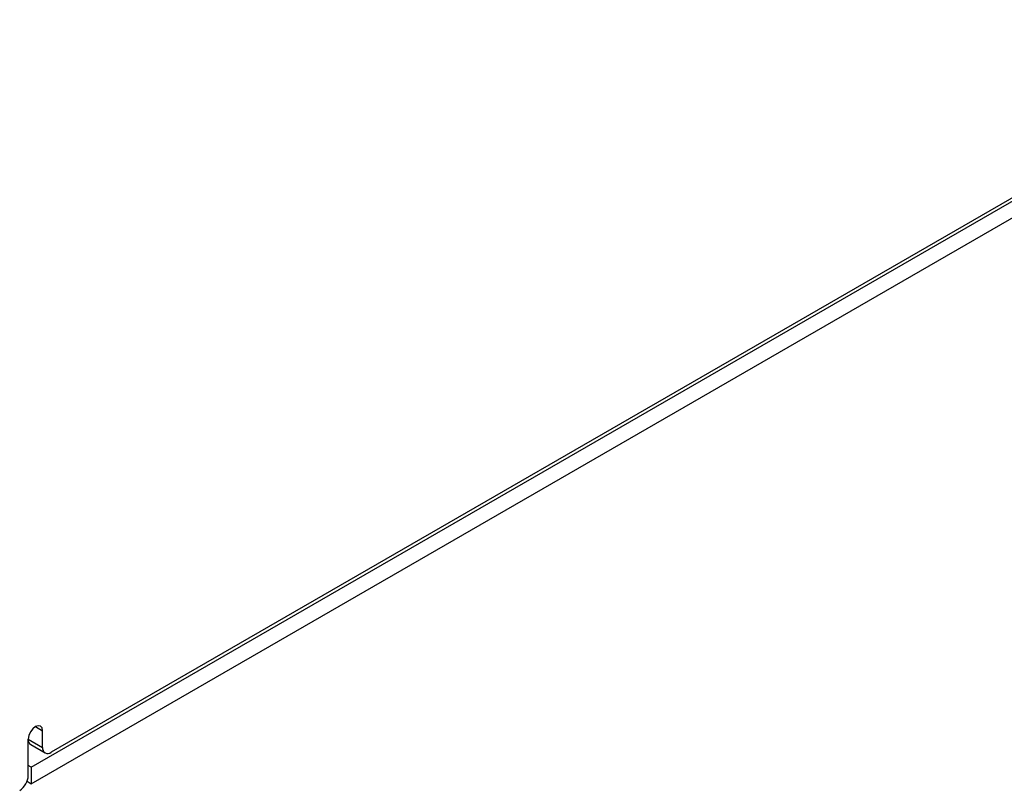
# Model space of a CAD drawing. Header units: millimetres. Extents: x 0 to 420, y 0 to 297.
# Tile 47 of 72: x 351 to 375, y 188 to 207. Entities that reach past the tile are written whole.
import ezdxf

# ---------------------------------------------------------------- set-up
doc = ezdxf.new("R2010")
doc.units = ezdxf.units.MM

msp = doc.modelspace()

# ---------------------------------------------------------------- linework, layer by layer
at = {"color": 7, "linetype": 'Continuous', "lineweight": 25}
for p, q in [((382.967, 206.703), (351.642, 188.62)), ((351.148, 188.252), (382.968, 206.621)), ((351.148, 187.844), (382.968, 206.213)), ((351.43, 188.742), (351.43, 189.151)), ((351.076, 188.048), (351.076, 188.947)), ((351.076, 188.947), (351.43, 188.742)), ((351.138, 188.809), (351.492, 188.605)), ((351.148, 188.252), (351.076, 188.293)), ((351.148, 188.252), (351.148, 187.844)), ((351.045, 187.903), (351.148, 187.844))]:
    msp.add_line(p, q, dxfattribs=at)
at = {"color": 8, "linetype": 'Continuous', "lineweight": 25}
msp.add_line((351.253, 189.253), (351.43, 189.151), dxfattribs=at)
at = {"color": 7, "linetype": 'Continuous', "lineweight": 25, "flags": 128}
msp.add_lwpolyline([(351.43, 189.151), (351.416, 189.221), (351.378, 189.265), (351.32, 189.276), (351.253, 189.253), (351.185, 189.198), (351.128, 189.121), (351.09, 189.033), (351.076, 188.947)], dxfattribs=at)
at = {"color": 7, "linetype": 'Continuous', "lineweight": 25}
for centre, radius, start, end in [((351.223, 188.93), 0.148, 173.7017, 234.9854), ((351.559, 188.721), 0.131, 170.786, 309.2032), ((350.616, 188.069), 0.461, 302.6054, 357.3946)]:
    msp.add_arc(centre, radius, start, end, dxfattribs=at)

doc.saveas('drawing.dxf')
